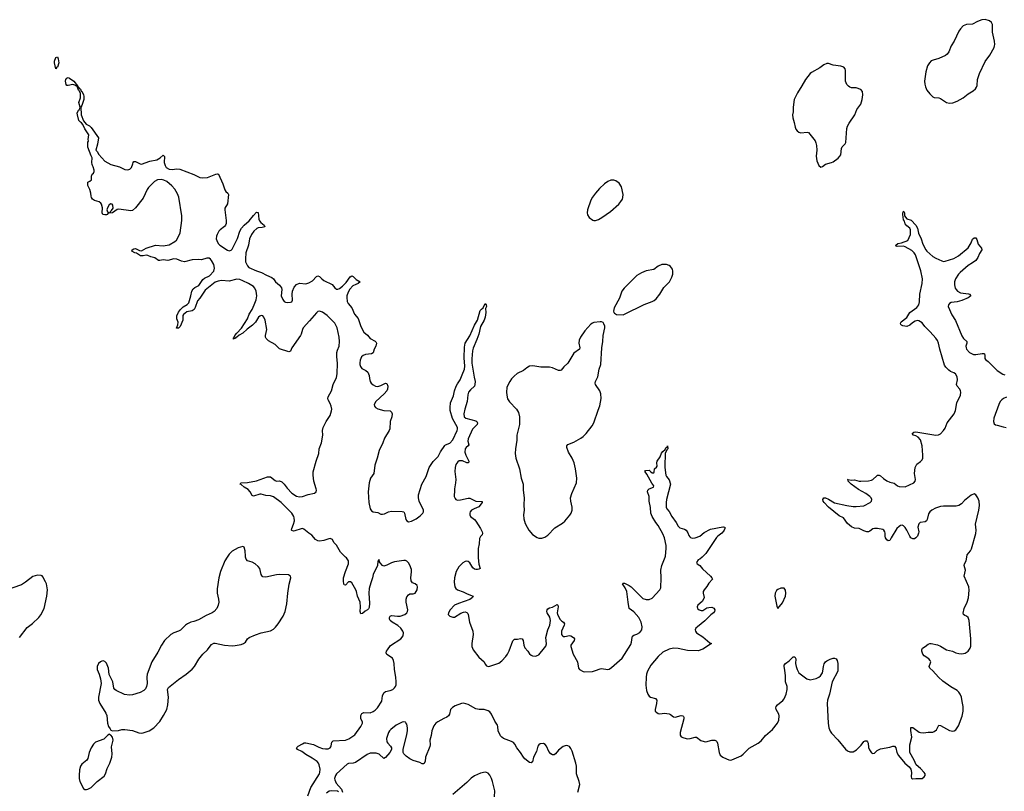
# Model space of a CAD drawing. Header units: inches. Extents: x 1682510 to 1839368, y 640758 to 791543.
# Tile 29 of 186: x 1730819 to 1743664, y 646942 to 657012. Entities that reach past the tile are written whole.
import ezdxf

# ---------------------------------------------------------------- set-up
doc = ezdxf.new("R2010")
doc.units = ezdxf.units.IN
doc.header["$MEASUREMENT"] = 0
for name, color, linetype in [('B7634', 7, 'Continuous'), ('B7635', 7, 'Continuous'), ('B7644', 7, 'Continuous'), ('B7645', 7, 'Continuous')]:
    doc.layers.add(name, color=color, linetype=linetype)

msp = doc.modelspace()

# ---------------------------------------------------------------- linework, layer by layer
at = {"layer": 'B7634', "color": 6}
for points, elevation in [([(1733526, 650000), (1733495, 649950), (1733439, 649810), (1733417, 649730), (1733395, 649585), (1733395, 649530), (1733412, 649450), (1733415, 649410), (1733410, 649370), (1733389, 649330), (1733355, 649290), (1733330, 649271), (1733250, 649238), (1733150, 649178), (1733090, 649157), (1733050, 649148), (1733010, 649130), (1732984, 649110), (1732916, 649044), (1732889, 649031), (1732829, 649011), (1732791, 648989), (1732710, 648910), (1732670, 648850), (1732621, 648759), (1732543, 648630), (1732481, 648470), (1732478, 648430), (1732483, 648350), (1732475, 648310), (1732459, 648281), (1732440, 648260), (1732390, 648231), (1732290, 648200), (1732250, 648196), (1732186, 648206), (1732078, 648258), (1732062, 648270), (1732048, 648290), (1732034, 648370), (1731987, 648467), (1731976, 648550), (1731950, 648615), (1731930, 648637), (1731910, 648645), (1731890, 648641), (1731871, 648630), (1731848, 648610), (1731829, 648571), (1731829, 648530), (1731855, 648470), (1731874, 648410), (1731880, 648350), (1731846, 648170), (1731848, 648130), (1731865, 648090), (1731944, 647964), (1731954, 647930), (1731966, 647830), (1731979, 647790), (1731998, 647758), (1732010, 647742), (1732030, 647732), (1732110, 647737), (1732152, 647748), (1732191, 647749), (1732290, 647737), (1732374, 647706), (1732410, 647703), (1732430, 647707), (1732470, 647717), (1732507, 647733), (1732568, 647772), (1732646, 647854), (1732696, 647930), (1732737, 648010), (1732752, 648070), (1732759, 648170), (1732748, 648270), (1732761, 648299), (1732890, 648403), (1732991, 648470), (1733070, 648535), (1733098, 648570), (1733155, 648665), (1733209, 648731), (1733270, 648790), (1733302, 648838), (1733321, 648859), (1733350, 648875), (1733370, 648876), (1733490, 648851), (1733590, 648841), (1733630, 648843), (1733710, 648859), (1733739, 648870), (1733766, 648890), (1733791, 648930), (1733811, 648949), (1733895, 648985), (1733970, 649011), (1734090, 649037), (1734130, 649060), (1734156, 649084), (1734190, 649127), (1734254, 649230), (1734280, 649290), (1734304, 649390), (1734315, 649530), (1734334, 649646), (1734356, 649730), (1734350, 649750), (1734326, 649766), (1734210, 649773), (1734168, 649768), (1734030, 649738), (1733990, 649740), (1733980, 649750), (1733970, 649770), (1733950, 649848), (1733930, 649877), (1733890, 649911), (1733850, 649932), (1733790, 649949), (1733772, 649970), (1733765, 650000)], 800), ([(1734578, 646882), (1734619, 646990), (1734729, 647170), (1734736, 647190), (1734738, 647230), (1734724, 647290), (1734715, 647310), (1734698, 647330), (1734635, 647375), (1734550, 647422), (1734501, 647461), (1734444, 647490), (1734432, 647510), (1734453, 647530), (1734510, 647564), (1734530, 647573), (1734550, 647576), (1734650, 647553), (1734720, 647520), (1734770, 647503), (1734810, 647496), (1734843, 647497), (1734869, 647510), (1734878, 647522), (1734884, 647536), (1734890, 647585), (1734910, 647602), (1735070, 647610), (1735113, 647627), (1735190, 647679), (1735271, 647790), (1735290, 647830), (1735291, 647850), (1735271, 647890), (1735268, 647910), (1735271, 647930), (1735284, 647956), (1735310, 647970), (1735390, 647967), (1735430, 647983), (1735458, 648002), (1735488, 648032), (1735542, 648118), (1735552, 648190), (1735570, 648228), (1735590, 648245), (1735650, 648257), (1735685, 648270), (1735710, 648291), (1735722, 648310), (1735728, 648330), (1735730, 648370), (1735726, 648430), (1735709, 648530), (1735704, 648610), (1735697, 648650), (1735681, 648681), (1735607, 648727), (1735598, 648750), (1735603, 648770), (1735615, 648790), (1735657, 648843), (1735791, 648930), (1735820, 648970), (1735824, 649010), (1735819, 649030), (1735790, 649070), (1735750, 649105), (1735676, 649150), (1735653, 649170), (1735644, 649190), (1735644, 649210), (1735652, 649228), (1735670, 649237), (1735748, 649228), (1735782, 649230), (1735842, 649250), (1735870, 649270), (1735880, 649290), (1735884, 649310), (1735860, 649410), (1735861, 649450), (1735870, 649479), (1735890, 649508), (1735910, 649518), (1735950, 649520), (1735976, 649530), (1736003, 649570), (1736010, 649610), (1736004, 649630), (1735977, 649650), (1735945, 649665), (1735927, 649687), (1735922, 649730), (1735932, 649808), (1735930, 649839), (1735910, 649892), (1735890, 649925), (1735870, 649946), (1735850, 649955), (1735830, 649956), (1735710, 649938), (1735670, 649924), (1735610, 649893), (1735570, 649882), (1735550, 649890), (1735522, 649922), (1735514, 649935), (1735510, 649966), (1735493, 649947), (1735486, 649890), (1735432, 649770), (1735423, 649730), (1735398, 649662), (1735379, 649590), (1735373, 649530), (1735383, 649397), (1735378, 649342), (1735370, 649323), (1735356, 649310), (1735327, 649293), (1735290, 649264), (1735270, 649259), (1735262, 649290), (1735265, 649350), (1735260, 649410), (1735227, 649487), (1735214, 649550), (1735204, 649570), (1735150, 649662), (1735135, 649675), (1735110, 649674), (1735070, 649632), (1735050, 649637), (1735047, 649647), (1735041, 649690), (1735044, 649730), (1735068, 649810), (1735110, 649910), (1735108, 649950), (1735083, 649990), (1735071, 650000)], 700), ([(1736800, 650000), (1736800, 649990), (1736807, 649907), (1736826, 649850), (1736810, 649840), (1736790, 649837), (1736770, 649837), (1736750, 649843), (1736730, 649859), (1736690, 649924), (1736670, 649940), (1736650, 649946), (1736630, 649942), (1736598, 649922), (1736546, 649870), (1736514, 649810), (1736490, 649730), (1736486, 649670), (1736495, 649610), (1736508, 649588), (1736530, 649570), (1736605, 649545), (1736658, 649518), (1736734, 649490), (1736724, 649470), (1736690, 649447), (1736545, 649395), (1736493, 649370), (1736436, 649310), (1736413, 649270), (1736409, 649250), (1736430, 649229), (1736470, 649214), (1736490, 649214), (1736575, 649265), (1736610, 649281), (1736630, 649283), (1736650, 649277), (1736663, 649263), (1736670, 649250), (1736685, 649150), (1736732, 649030), (1736733, 648990), (1736718, 648870), (1736719, 648830), (1736724, 648810), (1736735, 648790), (1736810, 648695), (1736877, 648630), (1736890, 648603), (1736910, 648578), (1736930, 648572), (1736950, 648575), (1737070, 648616), (1737110, 648643), (1737160, 648700), (1737181, 648730), (1737203, 648777), (1737250, 648907), (1737274, 648926), (1737312, 648928), (1737350, 648938), (1737373, 648933), (1737386, 648910), (1737395, 648850), (1737410, 648814), (1737449, 648770), (1737470, 648735), (1737490, 648717), (1737510, 648709), (1737550, 648708), (1737570, 648713), (1737590, 648725), (1737667, 648813), (1737682, 648838), (1737691, 648869), (1737684, 648950), (1737709, 649050), (1737733, 649110), (1737742, 649170), (1737733, 649213), (1737699, 649270), (1737695, 649290), (1737700, 649310), (1737710, 649323), (1737730, 649336), (1737770, 649344), (1737830, 649378), (1737839, 649370), (1737845, 649350), (1737831, 649270), (1737836, 649250), (1737870, 649186), (1737890, 649163), (1737911, 649150), (1737926, 649130), (1737921, 649110), (1737887, 649030), (1737887, 648990), (1737900, 648970), (1737910, 648963), (1737930, 648961), (1737990, 648977), (1738010, 648973), (1738043, 648950), (1738055, 648930), (1738052, 648910), (1738009, 648850), (1738007, 648830), (1738038, 648730), (1738094, 648630), (1738108, 648550), (1738121, 648530), (1738170, 648505), (1738190, 648502), (1738290, 648506), (1738330, 648517), (1738390, 648541), (1738410, 648543), (1738490, 648531), (1738510, 648538), (1738541, 648559), (1738678, 648682), (1738790, 648858), (1738801, 648890), (1738808, 648950), (1738815, 648965), (1738830, 648978), (1738870, 648991), (1738910, 649016), (1738933, 649050), (1738939, 649090), (1738927, 649150), (1738894, 649210), (1738830, 649286), (1738770, 649330), (1738755, 649410), (1738739, 649550), (1738717, 649597), (1738682, 649650), (1738690, 649657), (1738710, 649657), (1738770, 649630), (1738796, 649610), (1738930, 649474), (1738950, 649459), (1738990, 649445), (1739030, 649444), (1739070, 649464), (1739169, 649570), (1739183, 649597), (1739188, 649730), (1739184, 649830), (1739198, 649890), (1739241, 650000)], 700), ([(1739720, 650000), (1739690, 649972), (1739670, 649961), (1739647, 649930), (1739658, 649910), (1739690, 649887), (1739726, 649846), (1739832, 649750), (1739850, 649730), (1739857, 649710), (1739810, 649658), (1739785, 649615), (1739746, 649570), (1739737, 649550), (1739735, 649530), (1739747, 649470), (1739741, 649450), (1739722, 649418), (1739665, 649370), (1739656, 649350), (1739663, 649330), (1739682, 649310), (1739710, 649300), (1739730, 649304), (1739784, 649336), (1739810, 649343), (1739850, 649344), (1739874, 649334), (1739888, 649310), (1739885, 649290), (1739870, 649273), (1739833, 649247), (1739755, 649165), (1739659, 649090), (1739638, 649070), (1739629, 649050), (1739633, 649030), (1739647, 649010), (1739730, 648958), (1739820, 648880), (1739845, 648870), (1739730, 648798), (1739670, 648777), (1739530, 648780), (1739410, 648807), (1739350, 648811), (1739290, 648798), (1739210, 648759), (1739150, 648703), (1739051, 648589), (1739010, 648512), (1738995, 648470), (1738990, 648430), (1738988, 648328), (1738997, 648257), (1739012, 648212), (1739030, 648186), (1739050, 648169), (1739112, 648152), (1739129, 648130), (1739128, 648090), (1739109, 648009), (1739110, 647990), (1739129, 647969), (1739150, 647956), (1739170, 647953), (1739230, 647960), (1739290, 647955), (1739310, 647946), (1739350, 647913), (1739369, 647909), (1739450, 647933), (1739470, 647929), (1739479, 647919), (1739485, 647910), (1739484, 647890), (1739435, 647710), (1739436, 647676), (1739450, 647655), (1739482, 647642), (1739530, 647629), (1739567, 647633), (1739630, 647650), (1739650, 647647), (1739706, 647606), (1739750, 647591), (1739770, 647590), (1739850, 647609), (1739888, 647608), (1739903, 647603), (1739913, 647593), (1739922, 647570), (1739942, 647450), (1739956, 647416), (1739990, 647387), (1740000, 647383)], 700), ([(1730816, 648950), (1730918, 649082), (1730987, 649133), (1731068, 649210), (1731093, 649247), (1731137, 649330), (1731174, 649490), (1731182, 649570), (1731168, 649648), (1731157, 649677), (1731121, 649741), (1731110, 649755), (1731099, 649759), (1731050, 649762), (1730990, 649746), (1730895, 649670), (1730843, 649637), (1730630, 649562)], 800), ([(1738098, 646930), (1738125, 647030), (1738118, 647070), (1738081, 647170), (1738081, 647270), (1738073, 647310), (1738027, 647467), (1738010, 647503), (1737990, 647526), (1737970, 647536), (1737950, 647539), (1737910, 647527), (1737850, 647479), (1737810, 647431), (1737790, 647417), (1737770, 647418), (1737750, 647431), (1737722, 647462), (1737690, 647533), (1737675, 647555), (1737650, 647568), (1737610, 647563), (1737590, 647550), (1737577, 647530), (1737559, 647461), (1737522, 647390), (1737510, 647329), (1737490, 647313), (1737470, 647318), (1737410, 647367), (1737390, 647390), (1737351, 647451), (1737303, 647510), (1737277, 647557), (1737259, 647579), (1737234, 647594), (1737132, 647632), (1737108, 647648), (1737090, 647668), (1737061, 647730), (1737056, 647790), (1737050, 647807), (1737019, 647859), (1736973, 647950), (1736950, 647980), (1736930, 647993), (1736876, 648010), (1736812, 648012), (1736770, 648019), (1736670, 648076), (1736610, 648093), (1736581, 648090), (1736501, 648059), (1736463, 648037), (1736440, 648010), (1736426, 647950), (1736414, 647926), (1736393, 647910), (1736350, 647893), (1736272, 647848), (1736248, 647830), (1736222, 647798), (1736197, 647730), (1736188, 647672), (1736170, 647610), (1736174, 647550), (1736170, 647525), (1736112, 647390), (1736110, 647330), (1736090, 647301), (1736070, 647301), (1736038, 647318), (1735950, 647346), (1735910, 647365), (1735859, 647399), (1735831, 647430), (1735822, 647450), (1735821, 647490), (1735870, 647685), (1735878, 647730), (1735879, 647770), (1735870, 647820), (1735858, 647838), (1735850, 647846), (1735831, 647851), (1735810, 647846), (1735730, 647807), (1735662, 647750), (1735643, 647730), (1735631, 647710), (1735615, 647670), (1735606, 647630), (1735608, 647590), (1735620, 647570), (1735658, 647530), (1735668, 647510), (1735668, 647490), (1735648, 647450), (1735590, 647384), (1735570, 647372), (1735510, 647425), (1735470, 647440), (1735430, 647442), (1735390, 647438), (1735350, 647422), (1735200, 647320), (1735170, 647311), (1735110, 647304), (1735090, 647295), (1734951, 647170), (1734940, 647150), (1734927, 647110), (1734928, 647090), (1734947, 647050), (1735016, 646970), (1735030, 646930)], 700), ([(1737014, 646870), (1737017, 646950), (1736988, 647070), (1736974, 647110), (1736952, 647152), (1736930, 647177), (1736910, 647189), (1736890, 647192), (1736830, 647177), (1736750, 647144), (1736707, 647113), (1736650, 647056), (1736470, 646902)], 800), ([(1734977, 646937), (1734963, 646943), (1734890, 646950), (1734857, 646943), (1734822, 646918)], 700)]:
    msp.add_lwpolyline(points, dxfattribs=dict(at, elevation=elevation))
at = {"layer": 'B7634', "color": 6, "elevation": 800}
msp.add_lwpolyline([(1731990, 647686), (1731970, 647675), (1731915, 647625), (1731810, 647582), (1731782, 647558), (1731750, 647510), (1731725, 647450), (1731710, 647370), (1731696, 647350), (1731630, 647298), (1731611, 647270), (1731599, 647221), (1731594, 647150), (1731595, 647110), (1731603, 647070), (1731650, 646979), (1731670, 646967), (1731690, 646965), (1731710, 646969), (1731750, 646990), (1731830, 647072), (1731920, 647140), (1731937, 647170), (1731959, 647241), (1731996, 647310), (1732023, 647390), (1732025, 647430), (1732017, 647523), (1732037, 647610), (1732029, 647650), (1732010, 647677), (1732001, 647681)], close=True, dxfattribs=at)
at = {"layer": 'B7635', "color": 6}
for points, elevation in [([(1731290, 656369), (1731274, 656450), (1731274, 656470), (1731290, 656517), (1731310, 656527), (1731322, 656502), (1731330, 656450), (1731310, 656394), (1731302, 656390)], 700), ([(1738570, 654918), (1738530, 654916), (1738490, 654899), (1738450, 654871), (1738382, 654810), (1738330, 654750), (1738290, 654695), (1738270, 654655), (1738224, 654530), (1738221, 654490), (1738226, 654466), (1738250, 654429), (1738294, 654394), (1738310, 654390), (1738330, 654393), (1738370, 654406), (1738413, 654430), (1738528, 654510), (1738636, 654604), (1738663, 654637), (1738681, 654670), (1738688, 654690), (1738692, 654730), (1738670, 654830), (1738640, 654880), (1738596, 654910)], 800), ([(1732010, 654610), (1731984, 654596), (1731963, 654557), (1731955, 654530), (1731964, 654504), (1731990, 654490), (1732005, 654495), (1732004, 654510), (1732018, 654522), (1732037, 654550), (1732033, 654593), (1732024, 654604)], 700), ([(1739230, 653819), (1739195, 653815), (1739150, 653794), (1739090, 653750), (1738990, 653734), (1738930, 653710), (1738868, 653672), (1738705, 653510), (1738673, 653467), (1738643, 653377), (1738575, 653250), (1738566, 653210), (1738570, 653190), (1738580, 653180), (1738606, 653166), (1738690, 653162), (1738710, 653167), (1738965, 653295), (1739070, 653332), (1739094, 653346), (1739122, 653370), (1739171, 653430), (1739224, 653516), (1739294, 653590), (1739328, 653650), (1739340, 653690), (1739341, 653730), (1739335, 653755), (1739311, 653791), (1739290, 653805), (1739256, 653816)], 800), ([(1738390, 653070), (1738310, 653058), (1738290, 653051), (1738270, 653038), (1738190, 652951), (1738135, 652870), (1738117, 652830), (1738115, 652790), (1738128, 652730), (1738121, 652710), (1738050, 652659), (1737969, 652530), (1737918, 652482), (1737882, 652438), (1737870, 652432), (1737850, 652433), (1737770, 652469), (1737730, 652478), (1737619, 652479), (1737515, 652495), (1737470, 652490), (1737436, 652470), (1737390, 652432), (1737310, 652396), (1737270, 652361), (1737236, 652324), (1737211, 652290), (1737190, 652250), (1737176, 652210), (1737169, 652149), (1737172, 652110), (1737184, 652064), (1737207, 652027), (1737300, 651930), (1737324, 651884), (1737339, 651830), (1737338, 651730), (1737306, 651590), (1737304, 651524), (1737286, 651410), (1737284, 651350), (1737292, 651290), (1737339, 651150), (1737361, 651030), (1737387, 650950), (1737388, 650870), (1737398, 650770), (1737396, 650676), (1737401, 650610), (1737391, 650550), (1737397, 650497), (1737415, 650435), (1737437, 650390), (1737463, 650350), (1737510, 650295), (1737570, 650254), (1737593, 650247), (1737630, 650246), (1737670, 650258), (1737710, 650285), (1737800, 650380), (1737898, 650442), (1737931, 650469), (1737996, 650544), (1738012, 650570), (1738027, 650610), (1738028, 650650), (1738008, 650730), (1738006, 650770), (1738022, 650830), (1738081, 650970), (1738086, 651030), (1738071, 651151), (1738053, 651230), (1738027, 651290), (1737977, 651370), (1737958, 651430), (1737957, 651450), (1737970, 651470), (1738050, 651497), (1738141, 651550), (1738170, 651571), (1738210, 651610), (1738287, 651710), (1738310, 651750), (1738364, 651916), (1738387, 651973), (1738404, 652070), (1738402, 652130), (1738387, 652170), (1738329, 652249), (1738325, 652270), (1738330, 652290), (1738359, 652350), (1738379, 652450), (1738398, 652510), (1738413, 652730), (1738427, 652810), (1738429, 652891), (1738451, 652990), (1738451, 653011), (1738441, 653041), (1738430, 653058), (1738410, 653068)], 800)]:
    msp.add_lwpolyline(points, close=True, dxfattribs=dict(at, elevation=elevation))
for points, elevation in [([(1735071, 650000), (1735030, 650035), (1735003, 650063), (1734950, 650154), (1734917, 650190), (1734898, 650230), (1734870, 650240), (1734850, 650238), (1734786, 650214), (1734730, 650208), (1734710, 650213), (1734678, 650230), (1734630, 650285), (1734590, 650310), (1734525, 650365), (1734510, 650371), (1734490, 650369), (1734410, 650343), (1734390, 650339), (1734370, 650344), (1734366, 650350), (1734368, 650370), (1734393, 650427), (1734403, 650470), (1734401, 650510), (1734394, 650530), (1734369, 650570), (1734232, 650712), (1734130, 650783), (1734090, 650798), (1734030, 650803), (1733970, 650820), (1733950, 650821), (1733870, 650796), (1733850, 650803), (1733825, 650850), (1733800, 650880), (1733747, 650910), (1733710, 650945), (1733696, 650950), (1733702, 650970), (1733790, 650971), (1733910, 650995), (1734050, 651046), (1734070, 651048), (1734090, 651046), (1734150, 650997), (1734170, 650991), (1734210, 650992), (1734240, 650980), (1734271, 650951), (1734310, 650899), (1734370, 650832), (1734430, 650792), (1734470, 650785), (1734510, 650789), (1734584, 650816), (1734665, 650835), (1734687, 650850), (1734691, 650870), (1734688, 650890), (1734656, 650990), (1734646, 651070), (1734649, 651110), (1734685, 651250), (1734720, 651350), (1734727, 651413), (1734758, 651490), (1734772, 651590), (1734771, 651650), (1734779, 651690), (1734815, 651770), (1734870, 651845), (1734888, 651908), (1734890, 651930), (1734884, 651970), (1734870, 652003), (1734841, 652050), (1734837, 652070), (1734841, 652090), (1734888, 652170), (1734908, 652250), (1734950, 652342), (1734962, 652390), (1734967, 652530), (1734958, 652610), (1734957, 652670), (1734963, 652697), (1734986, 652750), (1734993, 652813), (1734988, 652868), (1734960, 652990), (1734932, 653050), (1734830, 653153), (1734770, 653194), (1734730, 653207), (1734710, 653203), (1734690, 653188), (1734600, 653080), (1734519, 652990), (1734507, 652970), (1734491, 652910), (1734481, 652890), (1734369, 652730), (1734350, 652688), (1734330, 652677), (1734210, 652715), (1734150, 652774), (1734063, 652823), (1734034, 652850), (1734025, 652870), (1734024, 652890), (1734042, 652970), (1734023, 653090), (1734005, 653130), (1733990, 653145), (1733970, 653151), (1733950, 653144), (1733935, 653130), (1733894, 653066), (1733854, 653026), (1733785, 652975), (1733730, 652922), (1733684, 652896), (1733650, 652868), (1733637, 652863), (1733630, 652853), (1733625, 652855), (1733610, 652844), (1733610, 652858), (1733617, 652863), (1733615, 652870), (1733626, 652890), (1733650, 652922), (1733713, 652987), (1733791, 653109), (1733813, 653167), (1733851, 653230), (1733877, 653290), (1733902, 653358), (1733912, 653410), (1733904, 653470), (1733885, 653510), (1733869, 653530), (1733802, 653570), (1733730, 653605), (1733690, 653621), (1733650, 653625), (1733550, 653601), (1733450, 653607), (1733410, 653600), (1733370, 653586), (1733281, 653519), (1733240, 653480), (1733170, 653376), (1733139, 653341), (1733110, 653258), (1733095, 653230), (1733070, 653212), (1733001, 653199), (1732957, 653163), (1732948, 653150), (1732946, 653090), (1732913, 653010), (1732890, 652987), (1732866, 652986), (1732880, 653030), (1732885, 653065), (1732870, 653110), (1732870, 653145), (1732890, 653193), (1732916, 653230), (1732950, 653264), (1733005, 653295), (1733024, 653316), (1733053, 653407), (1733064, 653470), (1733080, 653500), (1733103, 653517), (1733156, 653544), (1733210, 653622), (1733230, 653638), (1733297, 653670), (1733350, 653728), (1733362, 653770), (1733350, 653817), (1733323, 653870), (1733310, 653886), (1733290, 653898), (1733261, 653899), (1733190, 653880), (1733150, 653882), (1733070, 653876), (1732970, 653853), (1732930, 653860), (1732870, 653886), (1732830, 653892), (1732750, 653870), (1732690, 653877), (1732648, 653868), (1732630, 653871), (1732584, 653904), (1732530, 653918), (1732490, 653936), (1732470, 653939), (1732430, 653929), (1732396, 653930), (1732344, 653964), (1732319, 653970), (1732281, 653990), (1732288, 654010), (1732310, 654023), (1732330, 654024), (1732380, 654000), (1732410, 653995), (1732470, 654029), (1732589, 654070), (1732690, 654061), (1732770, 654074), (1732844, 654116), (1732865, 654135), (1732897, 654190), (1732914, 654230), (1732936, 654390), (1732934, 654454), (1732895, 654695), (1732878, 654738), (1732841, 654801), (1732804, 654844), (1732738, 654898), (1732698, 654918), (1732670, 654926), (1732618, 654922), (1732579, 654901), (1732500, 654820), (1732484, 654796), (1732430, 654683), (1732330, 654555), (1732290, 654523), (1732270, 654519), (1732210, 654524), (1732110, 654538), (1732090, 654534), (1732030, 654492), (1731975, 654485), (1731961, 654470), (1731950, 654466), (1731930, 654463), (1731903, 654470), (1731893, 654490), (1731897, 654557), (1731886, 654606), (1731878, 654618), (1731855, 654635), (1731795, 654650), (1731770, 654670), (1731755, 654690), (1731750, 654708), (1731746, 654750), (1731735, 654795), (1731706, 654850), (1731710, 654890), (1731736, 654904), (1731756, 654924), (1731754, 654970), (1731766, 654994), (1731782, 655010), (1731789, 655030), (1731789, 655050), (1731779, 655090), (1731767, 655107), (1731764, 655124), (1731761, 655150), (1731766, 655210), (1731750, 655233), (1731709, 655350), (1731708, 655410), (1731710, 655422), (1731716, 655424), (1731718, 655430), (1731714, 655450), (1731723, 655510), (1731670, 655588), (1731642, 655642), (1731625, 655665), (1731610, 655674), (1731590, 655696), (1731572, 655768), (1731570, 655792), (1731586, 655830), (1731599, 655841), (1731605, 655855), (1731606, 655870), (1731592, 655930), (1731610, 655990), (1731613, 656030), (1731610, 656050), (1731598, 656078), (1731588, 656090), (1731579, 656119), (1731563, 656143), (1731550, 656147), (1731538, 656158), (1731510, 656165), (1731450, 656152), (1731434, 656154), (1731424, 656164), (1731418, 656210), (1731421, 656230), (1731433, 656247), (1731450, 656256), (1731470, 656248), (1731525, 656210), (1731575, 656150), (1731577, 656143), (1731572, 656132), (1731590, 656131), (1731596, 656116), (1731610, 656106), (1731621, 656081), (1731630, 656073), (1731650, 656035), (1731656, 656010), (1731654, 655970), (1731630, 655893), (1731615, 655870), (1731623, 655770), (1731651, 655690), (1731688, 655648), (1731730, 655627), (1731750, 655605), (1731845, 655470), (1731834, 655386), (1731811, 655310), (1731831, 655290), (1731853, 655253), (1731930, 655165), (1732010, 655122), (1732122, 655090), (1732190, 655056), (1732230, 655053), (1732257, 655063), (1732277, 655083), (1732296, 655130), (1732299, 655150), (1732310, 655161), (1732330, 655161), (1732389, 655129), (1732410, 655127), (1732515, 655165), (1732610, 655182), (1732652, 655208), (1732690, 655242), (1732706, 655226), (1732705, 655150), (1732715, 655110), (1732730, 655083), (1732770, 655059), (1732810, 655056), (1732870, 655064), (1732910, 655059), (1733090, 654993), (1733170, 654954), (1733206, 654946), (1733270, 654954), (1733376, 654996), (1733399, 654999), (1733414, 654994), (1733471, 654870), (1733493, 654790), (1733509, 654769), (1733533, 654750), (1733544, 654730), (1733528, 654610), (1733495, 654550), (1733493, 654530), (1733514, 654390), (1733514, 654350), (1733505, 654330), (1733490, 654312), (1733435, 654270), (1733416, 654250), (1733393, 654210), (1733385, 654185), (1733383, 654150), (1733389, 654130), (1733410, 654093), (1733430, 654070), (1733530, 654004), (1733550, 653997), (1733576, 654004), (1733590, 654018), (1733662, 654158), (1733690, 654250), (1733712, 654290), (1733747, 654330), (1733814, 654386), (1733870, 654456), (1733910, 654498), (1733930, 654496), (1733940, 654410), (1733948, 654388), (1733965, 654365), (1734010, 654330), (1734016, 654310), (1733981, 654299), (1733930, 654295), (1733913, 654287), (1733873, 654250), (1733842, 654210), (1733816, 654150), (1733805, 654070), (1733769, 653971), (1733763, 653890), (1733766, 653850), (1733790, 653799), (1733810, 653779), (1733910, 653735), (1733973, 653713), (1734037, 653677), (1734108, 653648), (1734131, 653630), (1734155, 653590), (1734207, 653547), (1734233, 653513), (1734238, 653490), (1734231, 653410), (1734250, 653359), (1734270, 653333), (1734286, 653326), (1734310, 653323), (1734350, 653325), (1734370, 653331), (1734377, 653350), (1734373, 653430), (1734378, 653470), (1734399, 653521), (1734430, 653556), (1734470, 653572), (1734550, 653565), (1734590, 653577), (1734637, 653603), (1734690, 653660), (1734710, 653668), (1734730, 653661), (1734759, 653630), (1734787, 653610), (1734895, 653555), (1734930, 653511), (1734950, 653494), (1734970, 653493), (1734990, 653502), (1735030, 653533), (1735077, 653583), (1735130, 653655), (1735150, 653670), (1735170, 653661), (1735210, 653622), (1735260, 653590), (1735236, 653570), (1735202, 653558), (1735163, 653537), (1735124, 653496), (1735103, 653457), (1735088, 653410), (1735086, 653386), (1735092, 653332), (1735102, 653310), (1735150, 653250), (1735188, 653170), (1735233, 653113), (1735271, 653009), (1735310, 652935), (1735355, 652895), (1735390, 652850), (1735457, 652817), (1735467, 652807), (1735473, 652790), (1735467, 652753), (1735445, 652710), (1735430, 652664), (1735409, 652651), (1735330, 652644), (1735300, 652630), (1735280, 652610), (1735259, 652570), (1735255, 652535), (1735257, 652510), (1735265, 652485), (1735282, 652462), (1735333, 652433), (1735361, 652410), (1735378, 652370), (1735381, 652330), (1735390, 652290), (1735404, 652270), (1735428, 652248), (1735461, 652230), (1735490, 652225), (1735530, 652237), (1735590, 652270), (1735610, 652263), (1735620, 652230), (1735616, 652190), (1735607, 652170), (1735575, 652130), (1735463, 652030), (1735443, 651990), (1735446, 651970), (1735460, 651950), (1735492, 651932), (1735570, 651912), (1735650, 651906), (1735671, 651891), (1735678, 651870), (1735675, 651830), (1735654, 651770), (1735647, 651673), (1735641, 651650), (1735580, 651550), (1735558, 651490), (1735510, 651390), (1735483, 651290), (1735450, 651197), (1735438, 651090), (1735395, 651030), (1735379, 650970), (1735365, 650850), (1735374, 650710), (1735390, 650630), (1735410, 650602), (1735429, 650589), (1735490, 650579), (1735530, 650561), (1735550, 650558), (1735576, 650564), (1735630, 650588), (1735670, 650596), (1735810, 650595), (1735830, 650590), (1735840, 650570), (1735855, 650490), (1735870, 650470), (1735890, 650461), (1735930, 650468), (1735990, 650498), (1736044, 650536), (1736079, 650570), (1736086, 650590), (1736085, 650610), (1736029, 650730), (1736021, 650770), (1736022, 650810), (1736066, 650950), (1736120, 651050), (1736160, 651170), (1736213, 651247), (1736278, 651310), (1736307, 651373), (1736364, 651456), (1736375, 651465), (1736430, 651487), (1736470, 651528), (1736526, 651650), (1736532, 651670), (1736530, 651690), (1736467, 651807), (1736436, 651910), (1736433, 651950), (1736439, 652010), (1736450, 652044), (1736479, 652101), (1736491, 652170), (1736515, 652230), (1736530, 652260), (1736567, 652310), (1736590, 652378), (1736621, 652450), (1736626, 652490), (1736618, 652598), (1736622, 652738), (1736631, 652789), (1736690, 652886), (1736750, 653024), (1736792, 653090), (1736825, 653215), (1736844, 653236), (1736864, 653250), (1736890, 653306), (1736906, 653290), (1736910, 653270), (1736897, 653243), (1736900, 653190), (1736891, 653130), (1736876, 653090), (1736832, 653010), (1736808, 652910), (1736783, 652837), (1736734, 652726), (1736724, 652690), (1736716, 652584), (1736717, 652530), (1736746, 652346), (1736760, 652290), (1736758, 652250), (1736751, 652229), (1736698, 652182), (1736674, 652150), (1736665, 652115), (1736657, 652030), (1736624, 651930), (1736614, 651870), (1736619, 651830), (1736641, 651810), (1736770, 651778), (1736784, 651770), (1736791, 651750), (1736785, 651730), (1736728, 651670), (1736670, 651543), (1736666, 651510), (1736676, 651464), (1736669, 651451), (1736643, 651430), (1736630, 651410), (1736628, 651370), (1736641, 651330), (1736671, 651270), (1736676, 651250), (1736673, 651230), (1736650, 651230), (1736594, 651254), (1736570, 651257), (1736550, 651253), (1736536, 651244), (1736510, 651209), (1736500, 651170), (1736496, 651116), (1736507, 651010), (1736506, 650970), (1736489, 650891), (1736492, 650850), (1736487, 650810), (1736488, 650790), (1736502, 650762), (1736510, 650750), (1736530, 650741), (1736570, 650744), (1736670, 650769), (1736690, 650767), (1736770, 650730), (1736850, 650725), (1736854, 650710), (1736810, 650656), (1736749, 650630), (1736714, 650610), (1736696, 650590), (1736689, 650570), (1736690, 650550), (1736699, 650530), (1736750, 650490), (1736770, 650468), (1736832, 650372), (1736854, 650330), (1736857, 650310), (1736850, 650291), (1736831, 650269), (1736818, 650242), (1736812, 650170), (1736801, 650110), (1736800, 650000)], 700), ([(1739241, 650000), (1739245, 650010), (1739254, 650110), (1739252, 650150), (1739230, 650250), (1739210, 650304), (1739150, 650410), (1739119, 650450), (1739070, 650530), (1739054, 650570), (1739048, 650648), (1739031, 650730), (1739030, 650790), (1739007, 650850), (1739012, 650870), (1739029, 650890), (1739089, 650910), (1739092, 650930), (1739064, 650964), (1739002, 651082), (1738977, 651110), (1738976, 651124), (1738986, 651130), (1739030, 651134), (1739051, 651110), (1739070, 651098), (1739090, 651099), (1739095, 651105), (1739101, 651150), (1739128, 651172), (1739133, 651187), (1739132, 651230), (1739137, 651250), (1739175, 651305), (1739190, 651353), (1739210, 651378), (1739238, 651402), (1739250, 651426), (1739265, 651435), (1739270, 651451), (1739272, 651410), (1739262, 651398), (1739241, 651350), (1739241, 651290), (1739234, 651246), (1739235, 651170), (1739249, 651070), (1739257, 651050), (1739290, 651008), (1739311, 650950), (1739257, 650750), (1739251, 650710), (1739252, 650652), (1739261, 650630), (1739292, 650592), (1739328, 650530), (1739384, 650450), (1739410, 650401), (1739430, 650381), (1739490, 650364), (1739512, 650350), (1739537, 650317), (1739550, 650282), (1739562, 650262), (1739570, 650253), (1739590, 650245), (1739630, 650250), (1739690, 650270), (1739750, 650320), (1739830, 650365), (1739993, 650393), (1740000, 650392)], 700), ([(1740000, 650338), (1739980, 650310), (1739926, 650274), (1739907, 650253), (1739770, 650046), (1739720, 650000)], 700), ([(1733765, 650000), (1733763, 650010), (1733762, 650082), (1733747, 650127), (1733730, 650139), (1733670, 650120), (1733590, 650075), (1733550, 650038), (1733526, 650000)], 800)]:
    msp.add_lwpolyline(points, dxfattribs=dict(at, elevation=elevation))
at = {"layer": 'B7644', "color": 6, "elevation": 700}
msp.add_lwpolyline([(1740000, 647383), (1740070, 647351), (1740090, 647350), (1740110, 647355), (1740230, 647406), (1740255, 647425), (1740303, 647477), (1740336, 647504), (1740452, 647570), (1740490, 647602), (1740550, 647670), (1740638, 647750), (1740706, 647830), (1740723, 647870), (1740726, 647926), (1740721, 647950), (1740688, 648010), (1740684, 648030), (1740689, 648050), (1740703, 648070), (1740773, 648127), (1740790, 648150), (1740819, 648210), (1740831, 648269), (1740829, 648310), (1740807, 648370), (1740810, 648450), (1740802, 648522), (1740790, 648570), (1740791, 648590), (1740808, 648610), (1740856, 648644), (1740910, 648697), (1740930, 648699), (1740937, 648690), (1740942, 648670), (1740940, 648610), (1740948, 648570), (1740960, 648530), (1740983, 648490), (1741089, 648410), (1741130, 648399), (1741210, 648413), (1741245, 648430), (1741266, 648450), (1741292, 648490), (1741298, 648510), (1741304, 648570), (1741314, 648606), (1741330, 648630), (1741350, 648646), (1741390, 648668), (1741430, 648680), (1741450, 648679), (1741470, 648670), (1741482, 648650), (1741492, 648612), (1741494, 648510), (1741419, 648370), (1741383, 648210), (1741359, 648130), (1741353, 648090), (1741365, 647830), (1741375, 647770), (1741390, 647728), (1741410, 647701), (1741494, 647614), (1741590, 647492), (1741617, 647470), (1741650, 647456), (1741690, 647458), (1741737, 647483), (1741796, 647544), (1741830, 647594), (1741850, 647603), (1741870, 647599), (1741880, 647590), (1741889, 647569), (1741894, 647514), (1741904, 647484), (1741930, 647445), (1741950, 647436), (1741970, 647439), (1742006, 647474), (1742050, 647497), (1742170, 647520), (1742210, 647533), (1742233, 647533), (1742250, 647511), (1742263, 647450), (1742283, 647410), (1742368, 647310), (1742422, 647262), (1742446, 647230), (1742454, 647190), (1742450, 647130), (1742454, 647114), (1742465, 647105), (1742510, 647110), (1742590, 647109), (1742620, 647130), (1742630, 647150), (1742632, 647170), (1742620, 647190), (1742570, 647241), (1742514, 647290), (1742487, 647350), (1742429, 647450), (1742433, 647550), (1742456, 647650), (1742445, 647735), (1742446, 647774), (1742450, 647777), (1742470, 647774), (1742554, 647714), (1742570, 647709), (1742610, 647706), (1742670, 647715), (1742730, 647714), (1742750, 647722), (1742777, 647743), (1742810, 647805), (1742830, 647802), (1742950, 647738), (1742990, 647728), (1743010, 647733), (1743030, 647746), (1743065, 647795), (1743116, 647924), (1743128, 647990), (1743125, 648050), (1743116, 648116), (1743103, 648170), (1743089, 648209), (1743070, 648238), (1743050, 648259), (1742967, 648307), (1742861, 648381), (1742806, 648430), (1742730, 648516), (1742691, 648550), (1742684, 648570), (1742702, 648618), (1742704, 648630), (1742697, 648650), (1742680, 648670), (1742620, 648710), (1742601, 648730), (1742586, 648770), (1742586, 648790), (1742598, 648810), (1742631, 648830), (1742670, 648863), (1742690, 648870), (1742710, 648870), (1742792, 648852), (1742830, 648835), (1742910, 648788), (1742988, 648770), (1743030, 648750), (1743070, 648741), (1743110, 648737), (1743154, 648746), (1743190, 648770), (1743220, 648810), (1743225, 648835), (1743229, 648930), (1743205, 649170), (1743190, 649211), (1743170, 649229), (1743150, 649235), (1743130, 649248), (1743127, 649267), (1743141, 649330), (1743177, 649410), (1743195, 649465), (1743206, 649566), (1743199, 649610), (1743138, 649750), (1743156, 649830), (1743139, 649890), (1743144, 649910), (1743168, 649950), (1743176, 650000)], dxfattribs=at)
at = {"layer": 'B7644', "color": 6, "elevation": 800}
msp.add_lwpolyline([(1740790, 649595), (1740750, 649592), (1740710, 649578), (1740690, 649562), (1740673, 649530), (1740670, 649490), (1740697, 649357), (1740710, 649328), (1740770, 649401), (1740810, 649490), (1740813, 649530), (1740809, 649569)], close=True, dxfattribs=at)
at = {"layer": 'B7645', "color": 6, "elevation": 800}
for points in [[(1743412, 657012), (1743370, 657011), (1743313, 656990), (1743250, 656954), (1743170, 656947), (1743128, 656932), (1743090, 656894), (1743070, 656864), (1743011, 656730), (1742971, 656670), (1742940, 656590), (1742919, 656561), (1742896, 656544), (1742810, 656507), (1742735, 656485), (1742710, 656473), (1742687, 656450), (1742663, 656410), (1742638, 656330), (1742624, 656210), (1742626, 656170), (1742635, 656135), (1742655, 656090), (1742690, 656044), (1742730, 656007), (1742750, 655998), (1742810, 655991), (1742830, 655983), (1742911, 655931), (1742950, 655922), (1742990, 655927), (1743050, 655950), (1743128, 655990), (1743190, 656046), (1743257, 656083), (1743286, 656110), (1743300, 656130), (1743308, 656152), (1743312, 656230), (1743340, 656310), (1743413, 656467), (1743474, 656550), (1743530, 656650), (1743536, 656670), (1743539, 656690), (1743536, 656730), (1743508, 656850), (1743509, 656950), (1743496, 656976), (1743470, 656997)], [(1741350, 656441), (1741310, 656423), (1741256, 656384), (1741150, 656324), (1741130, 656308), (1741069, 656230), (1741024, 656150), (1740964, 656056), (1740923, 655970), (1740911, 655870), (1740909, 655810), (1740901, 655770), (1740903, 655730), (1740924, 655670), (1740935, 655610), (1740944, 655584), (1740960, 655560), (1740983, 655543), (1741010, 655536), (1741090, 655546), (1741110, 655538), (1741195, 655430), (1741206, 655406), (1741213, 655370), (1741216, 655310), (1741210, 655230), (1741220, 655170), (1741245, 655110), (1741270, 655088), (1741290, 655095), (1741333, 655127), (1741410, 655148), (1741430, 655158), (1741495, 655205), (1741520, 655230), (1741531, 655250), (1741538, 655330), (1741549, 655351), (1741587, 655390), (1741595, 655410), (1741610, 655590), (1741618, 655622), (1741639, 655661), (1741712, 655768), (1741741, 655839), (1741790, 655909), (1741810, 655970), (1741818, 656030), (1741813, 656073), (1741790, 656100), (1741730, 656122), (1741670, 656124), (1741650, 656129), (1741630, 656142), (1741610, 656166), (1741593, 656210), (1741593, 656350), (1741586, 656370), (1741570, 656390), (1741530, 656404), (1741430, 656419), (1741370, 656441)]]:
    msp.add_lwpolyline(points, close=True, dxfattribs=at)
at = {"layer": 'B7645', "color": 6, "elevation": 700}
for points in [[(1743176, 650000), (1743180, 650030), (1743221, 650079), (1743235, 650105), (1743293, 650307), (1743296, 650350), (1743288, 650430), (1743332, 650612), (1743340, 650670), (1743334, 650730), (1743319, 650770), (1743290, 650812), (1743270, 650825), (1743230, 650808), (1743144, 650736), (1743105, 650695), (1743069, 650671), (1743036, 650664), (1742870, 650664), (1742830, 650659), (1742764, 650636), (1742716, 650610), (1742693, 650590), (1742676, 650564), (1742657, 650490), (1742648, 650472), (1742630, 650459), (1742568, 650452), (1742547, 650433), (1742536, 650390), (1742547, 650330), (1742546, 650310), (1742530, 650270), (1742510, 650248), (1742490, 650237), (1742470, 650235), (1742445, 650250), (1742430, 650270), (1742392, 650350), (1742370, 650385), (1742350, 650405), (1742330, 650414), (1742310, 650410), (1742290, 650398), (1742260, 650370), (1742186, 650250), (1742170, 650217), (1742150, 650210), (1742130, 650222), (1742113, 650250), (1742109, 650271), (1742111, 650310), (1742106, 650330), (1742091, 650351), (1742077, 650357), (1742010, 650373), (1741970, 650374), (1741950, 650366), (1741910, 650339), (1741890, 650330), (1741870, 650328), (1741830, 650340), (1741772, 650372), (1741710, 650378), (1741670, 650395), (1741618, 650438), (1741566, 650510), (1741510, 650538), (1741370, 650650), (1741312, 650710), (1741301, 650730), (1741296, 650750), (1741310, 650770), (1741330, 650770), (1741370, 650756), (1741449, 650709), (1741610, 650671), (1741690, 650659), (1741730, 650659), (1741830, 650669), (1741915, 650710), (1741932, 650730), (1741935, 650750), (1741928, 650770), (1741910, 650790), (1741859, 650830), (1741762, 650882), (1741665, 650950), (1741626, 650990), (1741626, 651006), (1741618, 651010), (1741627, 651013), (1741664, 651004), (1741711, 651009), (1741770, 650990), (1741790, 650988), (1741890, 650993), (1741930, 651002), (1741949, 651011), (1742001, 651059), (1742010, 651066), (1742030, 651067), (1742050, 651058), (1742086, 651026), (1742130, 650996), (1742170, 650978), (1742225, 650965), (1742270, 650928), (1742290, 650918), (1742370, 650916), (1742484, 650970), (1742499, 650990), (1742503, 651010), (1742494, 651090), (1742499, 651170), (1742523, 651210), (1742572, 651248), (1742591, 651269), (1742599, 651290), (1742601, 651330), (1742591, 651450), (1742570, 651530), (1742542, 651562), (1742510, 651580), (1742477, 651590), (1742461, 651610), (1742485, 651630), (1742510, 651635), (1742770, 651592), (1742806, 651594), (1742830, 651607), (1742871, 651649), (1742890, 651681), (1742920, 651750), (1743010, 651870), (1743025, 651910), (1743045, 652010), (1743092, 652110), (1743098, 652150), (1743094, 652170), (1743084, 652190), (1743048, 652230), (1743042, 652250), (1743053, 652310), (1743049, 652350), (1743025, 652390), (1743005, 652405), (1742962, 652422), (1742938, 652438), (1742899, 652479), (1742884, 652504), (1742821, 652710), (1742803, 652790), (1742790, 652825), (1742770, 652854), (1742697, 652937), (1742626, 653006), (1742590, 653057), (1742550, 653082), (1742530, 653085), (1742502, 653078), (1742465, 653055), (1742430, 653026), (1742390, 653007), (1742338, 653018), (1742324, 653024), (1742315, 653035), (1742311, 653050), (1742320, 653070), (1742390, 653126), (1742432, 653190), (1742522, 653258), (1742549, 653290), (1742558, 653330), (1742561, 653430), (1742591, 653570), (1742597, 653630), (1742573, 653733), (1742524, 653890), (1742504, 653944), (1742489, 653969), (1742459, 653999), (1742370, 654049), (1742350, 654056), (1742266, 654050), (1742255, 654055), (1742249, 654069), (1742275, 654090), (1742321, 654099), (1742404, 654130), (1742440, 654210), (1742438, 654270), (1742431, 654290), (1742390, 654323), (1742370, 654348), (1742361, 654381), (1742350, 654401), (1742341, 654470), (1742341, 654490), (1742348, 654510), (1742350, 654513), (1742354, 654510), (1742360, 654490), (1742361, 654450), (1742390, 654411), (1742450, 654394), (1742511, 654330), (1742530, 654290), (1742546, 654226), (1742581, 654150), (1742602, 654082), (1742638, 654010), (1742654, 653990), (1742730, 653923), (1742770, 653899), (1742850, 653863), (1742870, 653858), (1742890, 653859), (1743004, 653896), (1743067, 653930), (1743190, 654036), (1743230, 654101), (1743250, 654147), (1743270, 654166), (1743290, 654165), (1743303, 654143), (1743322, 654082), (1743368, 654030), (1743370, 654010), (1743339, 653961), (1743317, 653910), (1743290, 653871), (1743250, 653838), (1743190, 653803), (1743086, 653714), (1743067, 653693), (1743025, 653630), (1743015, 653590), (1743015, 653550), (1743023, 653510), (1743034, 653490), (1743053, 653470), (1743090, 653448), (1743195, 653435), (1743209, 653429), (1743226, 653410), (1743207, 653390), (1743190, 653380), (1743110, 653346), (1743050, 653330), (1742970, 653320), (1742950, 653310), (1742936, 653290), (1742931, 653270), (1742978, 653158), (1743025, 653085), (1743110, 652884), (1743131, 652851), (1743174, 652810), (1743174, 652790), (1743163, 652750), (1743164, 652730), (1743172, 652710), (1743210, 652670), (1743263, 652643), (1743290, 652642), (1743376, 652656), (1743396, 652656), (1743407, 652650), (1743411, 652631), (1743408, 652610), (1743410, 652590), (1743419, 652579), (1743453, 652553), (1743570, 652435), (1743646, 652386), (1743670, 652379)], [(1743694, 652086), (1743655, 652070), (1743630, 652051), (1743610, 652028), (1743590, 651990), (1743526, 651810), (1743521, 651770), (1743530, 651736), (1743550, 651723), (1743570, 651722), (1743650, 651698), (1743690, 651690)], [(1740000, 650392), (1740016, 650390), (1740017, 650370), (1740009, 650350), (1740000, 650338)]]:
    msp.add_lwpolyline(points, dxfattribs=at)

doc.saveas('drawing.dxf')
